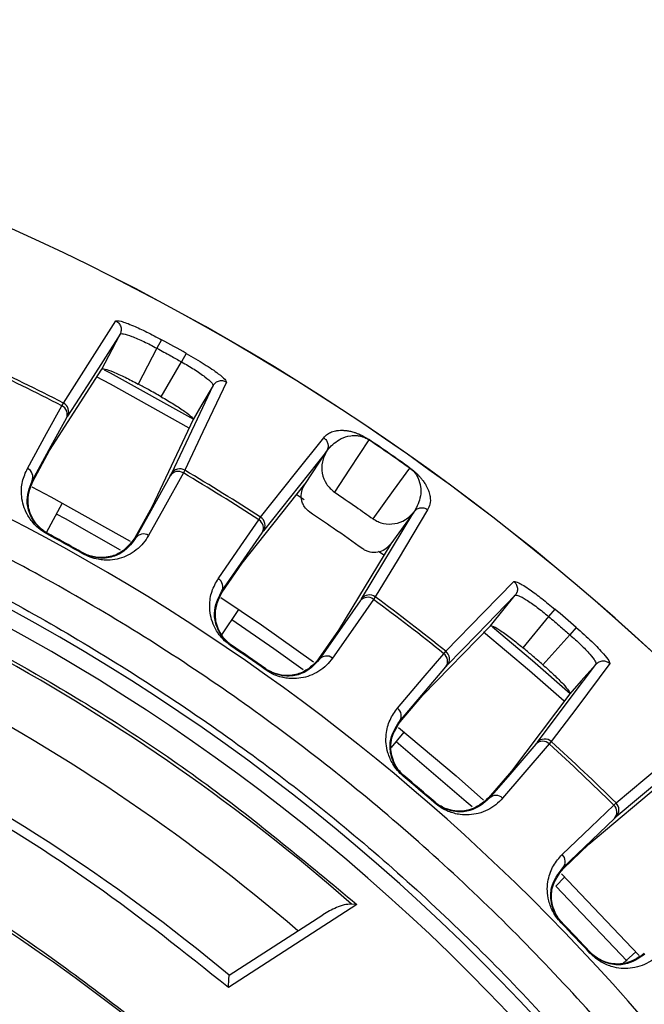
# Model space of a CAD drawing. Header units: millimetres. Extents: x -210 to 108, y 0 to 276.
# Tile 18 of 19: x 21 to 53, y 226 to 276. Entities that reach past the tile are written whole.
import ezdxf

# ---------------------------------------------------------------- set-up
doc = ezdxf.new("R2010")
doc.units = ezdxf.units.MM

msp = doc.modelspace()

# ---------------------------------------------------------------- linework, layer by layer
at = {"color": 7, "linetype": 'Continuous', "lineweight": 25}
for p, q in [((26.208, 259.789), (26.289, 259.816)), ((28.327, 259.507), (28.089, 259.07)), ((28.089, 259.07), (27.132, 257.245)), ((29.586, 258.81), (29.343, 258.376)), ((28.305, 256.596), (29.343, 258.376)), ((22.612, 253.845), (25.275, 258.01)), ((23.236, 256.136), (23.312, 256.274)), ((29.94, 255.43), (27.828, 250.96)), ((38.916, 254.407), (38.908, 254.395)), ((21.749, 252.276), (22.612, 253.845)), ((36.742, 253.806), (33.527, 249.75)), ((35.629, 252.121), (36.742, 253.806)), ((36.742, 253.806), (36.748, 253.815)), ((29.513, 252.845), (29.437, 252.706)), ((21.711, 252.296), (21.749, 252.276)), ((32.438, 248.097), (35.635, 252.129)), ((35.61, 251.333), (35.199, 251.605)), ((22.443, 249.662), (23.259, 251.174)), ((27.828, 250.96), (26.957, 249.395)), ((33.29, 250.313), (33.38, 250.443)), ((38.531, 246.278), (41.204, 250.71)), ((41.204, 250.71), (40.022, 249.085)), ((41.211, 250.719), (41.204, 250.71)), ((22.468, 249.596), (22.488, 249.633)), ((40.022, 249.085), (37.364, 244.679)), ((24.305, 248.58), (24.326, 248.616)), ((39.672, 248.503), (39.398, 248.702)), ((31.421, 246.623), (32.438, 248.097)), ((31.385, 246.648), (31.421, 246.623)), ((39.232, 246.383), (39.142, 246.254)), ((46.379, 246.463), (46.465, 246.472)), ((31.397, 244.451), (32.264, 245.744)), ((48.398, 245.759), (48.077, 245.38)), ((48.077, 245.38), (46.773, 243.784)), ((41.66, 241.364), (45.108, 244.907)), ((49.491, 244.824), (49.166, 244.448)), ((37.364, 244.679), (36.34, 243.211)), ((47.791, 242.913), (49.166, 244.448)), ((31.865, 243.884), (31.889, 243.919)), ((42.733, 243.482), (42.835, 243.602)), ((33.618, 242.668), (33.643, 242.702)), ((40.499, 240), (41.66, 241.364)), ((49.157, 241.441), (46.189, 237.488)), ((40.466, 240.028), (40.499, 240)), ((40.06, 238.687), (40.711, 239.483)), ((48.219, 238.995), (48.117, 238.875)), ((55.494, 238.481), (51.527, 235.155)), ((40.664, 237.23), (40.691, 237.263)), ((46.189, 237.488), (45.021, 236.131)), ((50.128, 233.756), (54.071, 237.061)), ((42.259, 235.865), (42.287, 235.897)), ((51.409, 235.755), (51.524, 235.864)), ((48.836, 232.517), (50.128, 233.756)), ((48.805, 232.548), (48.836, 232.517)), ((48.898, 232.076), (48.442, 231.62)), ((52.093, 227.789), (48.442, 231.62)), ((38.292, 230.683), (31.735, 226.447)), ((38.292, 230.683), (38.023, 230.703)), ((31.774, 227.067), (36.558, 230.157)), ((48.719, 229.744), (48.749, 229.773)), ((50.192, 228.2), (50.222, 228.228)), ((52.527, 228.27), (51.865, 227.668))]:
    msp.add_line(p, q, dxfattribs=at)
at = {"color": 7, "linetype": 'Continuous', "lineweight": 25, "flags": 128}
for points in [[(23.312, 256.274), (24.8, 258.598), (25.994, 260.463)], [(26.208, 259.789), (24.707, 257.443), (23.528, 255.6)], [(25.275, 258.01), (25.797, 259.006), (26.208, 259.789)], [(25.394, 257.975), (25.705, 257.811), (29.952, 255.451)], [(29.738, 254.997), (25.724, 257.235), (25.004, 257.615)], [(31.636, 257.342), (30.436, 254.8), (29.513, 252.845)], [(28.827, 252.669), (30.017, 255.187), (30.952, 257.166)], [(30.952, 257.166), (30.385, 256.193), (29.94, 255.43)], [(30.931, 257.249), (30.952, 257.166), (30.952, 257.166), (30.952, 257.166)], [(21.477, 252.936), (22.455, 254.715), (23.236, 256.136)], [(21.711, 252.296), (22.696, 254.089), (23.469, 255.497)], [(33.38, 250.443), (35.166, 252.694), (36.601, 254.501)], [(38.908, 254.395), (37.923, 252.904), (37.148, 251.732)], [(39.12, 250.364), (40.171, 251.81), (40.998, 252.945)], [(28.771, 252.565), (27.777, 250.778), (26.995, 249.374)], [(29.437, 252.706), (28.436, 250.907), (27.661, 249.516)], [(21.702, 251.999), (22.678, 251.485), (26.716, 249.227)], [(41.905, 250.821), (40.394, 248.312), (39.232, 246.383)], [(26.236, 248.761), (23.412, 250.358), (22.953, 250.607)], [(31.217, 247.308), (32.37, 248.979), (33.29, 250.313)], [(22.534, 249.608), (22.508, 249.622), (22.488, 249.633)], [(26.957, 249.395), (26.978, 249.383), (26.995, 249.374)], [(31.385, 246.648), (32.546, 248.331), (33.458, 249.653)], [(40.022, 249.085), (40.019, 249.081), (40.016, 249.078)], [(24.326, 248.616), (24.3, 248.631), (24.28, 248.642)], [(42.835, 243.602), (44.76, 245.579), (46.305, 247.166)], [(31.358, 246.345), (33.425, 244.956), (36.088, 243.064)], [(39.142, 246.254), (37.963, 244.565), (37.053, 243.259)], [(46.379, 246.463), (44.437, 244.467), (42.911, 242.898)], [(45.108, 244.907), (45.82, 245.778), (46.379, 246.463)], [(38.465, 246.18), (37.295, 244.503), (36.375, 243.186)], [(35.552, 242.657), (34.059, 243.728), (31.905, 245.209)], [(45.215, 244.85), (47.263, 243.134), (49.177, 241.456)], [(48.874, 241.056), (47.11, 242.606), (44.763, 244.574)], [(40.366, 240.702), (41.682, 242.248), (42.733, 243.482)], [(36.34, 243.211), (36.36, 243.197), (36.375, 243.186)], [(40.466, 240.028), (41.792, 241.585), (42.833, 242.809)], [(47.512, 238.96), (49.184, 241.188), (50.498, 242.938)], [(51.204, 242.973), (49.517, 240.724), (48.219, 238.995)], [(50.498, 242.938), (49.747, 242.099), (49.157, 241.441)], [(50.494, 243.023), (50.498, 242.938), (50.498, 242.938), (50.498, 242.938)], [(40.417, 239.722), (43.36, 237.247), (44.763, 236.003)], [(44.18, 235.66), (43.881, 235.928), (40.303, 238.984)], [(47.436, 238.87), (46.102, 237.32), (45.054, 236.102)], [(48.117, 238.875), (46.773, 237.314), (45.735, 236.107)], [(51.524, 235.864), (53.726, 237.709), (55.495, 239.19)], [(45.021, 236.131), (45.039, 236.114), (45.054, 236.102)], [(48.773, 233.228), (50.239, 234.633), (51.409, 235.755)], [(48.805, 232.548), (50.281, 233.963), (51.441, 235.075)], [(48.732, 232.242), (52.354, 228.46), (52.705, 228.074)], [(48.786, 229.736), (48.766, 229.757), (48.749, 229.773)], [(50.222, 228.228), (50.202, 228.25), (50.186, 228.267)]]:
    msp.add_lwpolyline(points, dxfattribs=at)
at = {"color": 7, "linetype": 'Continuous', "lineweight": 25}
for centre, radius, start, end in [((-29.233, 153.945), 121.894, 7.06858, 172.93142), ((-29.233, 153.945), 121.889, 7.06888, 172.93112), ((-29.233, 153.945), 108.524, 7.94474, 172.05526), ((-29.233, 153.945), 120.235, 60.71191, 61.39777), ((-29.233, 153.945), 114.874, 62.82238, 65.08501), ((-29.233, 153.945), 115.031, 62.81993, 65.08747), ((23.031, 255.699), 0.483, 335.228, 64.9172), ((23.085, 255.83), 0.499, 332.5586, 62.9), ((-29.233, 153.945), 121.381, 54.6481, 55.84867), ((-29.233, 153.945), 121.395, 54.6481, 55.84867), ((21.273, 252.499), 0.483, 335.2308, 64.9629), ((29.175, 252.301), 0.483, 57.1924, 146.8817), ((29.258, 252.416), 0.499, 59.2096, 149.5511), ((-29.233, 153.945), 115.031, 57.02221, 59.28975), ((-29.233, 153.945), 114.874, 57.02467, 59.2873), ((-29.233, 153.945), 102.054, 48.77478, 73.91416), ((-29.233, 153.945), 104.454, 19.74972, 70.25028), ((-29.233, 153.945), 103.6, 19.74972, 70.25028), ((-29.233, 153.945), 99.229, 49.44341, 76.12821), ((33.043, 249.899), 0.483, 329.422, 59.1183), ((33.109, 250.024), 0.499, 326.7521, 57.1022), ((-29.233, 153.945), 108.729, 60.5017, 61.60797), ((27.399, 249.11), 0.483, 57.1468, 146.8788), ((30.97, 246.893), 0.483, 329.4249, 59.1642), ((-29.233, 153.945), 95.229, 50.16133, 77.7489), ((38.84, 245.877), 0.483, 51.3785, 141.0748), ((38.934, 245.983), 0.499, 53.3945, 143.7446), ((-29.233, 153.945), 114.874, 51.20948, 53.4721), ((-29.233, 153.945), 115.031, 51.20703, 53.47457), ((-29.233, 153.945), 120.235, 49.099, 49.78487), ((-29.233, 153.945), 108.729, 54.68622, 55.81055), ((-29.233, 153.945), 108.771, 54.68622, 55.81055), ((36.751, 242.882), 0.483, 51.3326, 141.0719), ((42.444, 243.095), 0.483, 323.6151, 53.3043), ((42.523, 243.213), 0.499, 320.9457, 51.2871), ((-29.233, 153.945), 90.292, 50.91453, 78.49033), ((40.078, 240.315), 0.483, 323.6179, 53.35), ((47.779, 238.53), 0.483, 45.5795, 135.2688), ((47.882, 238.626), 0.499, 47.5967, 137.9382), ((-29.233, 153.945), 114.874, 45.41177, 47.67439), ((-29.233, 153.945), 115.031, 45.40931, 47.67685), ((-29.233, 153.945), 86.015, 52.08332, 78.5), ((-29.233, 153.945), 108.729, 48.8888, 49.99507), ((-29.233, 153.945), 108.771, 48.8888, 49.99507), ((45.397, 235.762), 0.483, 45.5339, 135.2659), ((51.083, 235.399), 0.483, 317.8091, 47.5054), ((51.174, 235.507), 0.499, 315.1392, 45.4893), ((48.448, 232.872), 0.483, 317.812, 47.5513), ((-29.233, 153.945), 108.729, 43.07332, 44.19765)]:
    msp.add_arc(centre, radius, start, end, dxfattribs=at)
for points, knots in [([(76.284, 168.945), (76.1, 170.419), (75.495, 175.274), (73.443, 183.426), (70.114, 193.351), (65.673, 203.081), (60.204, 212.462), (53.732, 221.327), (46.344, 229.522), (38.149, 236.91), (29.284, 243.381), (19.904, 248.853), (10.172, 253.281), (0.253, 256.659), (-9.693, 258.983), (-19.526, 260.384), (-26.033, 260.554), (-29.233, 260.637)], [0, 0, 0, 0, 0.029223, 0.096217, 0.164912, 0.235031, 0.306257, 0.378241, 0.450609, 0.522978, 0.594962, 0.666187, 0.736306, 0.805001, 0.871996, 0.937057, 1, 1, 1, 1]), ([(25.994, 260.463), (26.053, 260.474), (26.172, 260.495), (26.807, 260.257), (27.56, 259.913), (28.071, 259.642), (28.327, 259.507)], [0, 0, 0, 0, 0.280377, 0.559712, 0.779882, 1, 1, 1, 1]), ([(25.994, 260.463), (26.046, 260.428), (26.128, 260.374), (26.203, 260.265), (26.244, 260.171), (26.265, 260.07), (26.266, 259.938), (26.231, 259.848), (26.208, 259.789)], [0, 0, 0, 0, 0.239379, 0.368293, 0.499962, 0.631636, 0.760566, 1, 1, 1, 1]), ([(26.289, 259.816), (26.32, 259.813), (26.43, 259.805), (26.71, 259.719), (27.094, 259.563), (27.519, 259.371), (27.863, 259.189), (28.089, 259.07)], [0, 0, 0, 0, 0.110502, 0.40664, 0.562298, 0.713231, 1, 1, 1, 1]), ([(28.089, 259.07), (28.323, 258.942), (28.742, 258.712), (29.159, 258.479), (29.343, 258.376)], [0, 0, 0, 0, 0.56, 1, 1, 1, 1]), ([(29.586, 258.81), (29.905, 258.625), (30.542, 258.255), (31.221, 257.783), (31.604, 257.462), (31.625, 257.382), (31.636, 257.342)], [0, 0, 0, 0, 0.27982, 0.559169, 0.779392, 1, 1, 1, 1]), ([(29.343, 258.376), (29.563, 258.249), (29.9, 258.054), (30.289, 257.796), (30.625, 257.554), (30.846, 257.362), (30.913, 257.273), (30.931, 257.249)], [0, 0, 0, 0, 0.286768, 0.437694, 0.593337, 0.889454, 1, 1, 1, 1]), ([(25.275, 258.01), (25.314, 258.019), (25.391, 258.038), (25.763, 257.906), (26.141, 257.743), (26.563, 257.546), (26.907, 257.364), (27.132, 257.245)], [0, 0, 0, 0, 0.250253, 0.499605, 0.630271, 0.757378, 1, 1, 1, 1]), ([(31.636, 257.342), (31.579, 257.369), (31.49, 257.409), (31.358, 257.414), (31.256, 257.399), (31.16, 257.363), (31.047, 257.295), (30.989, 257.216), (30.952, 257.166)], [0, 0, 0, 0, 0.239412, 0.368332, 0.5, 0.631669, 0.760589, 1, 1, 1, 1]), ([(28.305, 256.596), (28.086, 256.718), (27.697, 256.936), (27.305, 257.15), (27.132, 257.245)], [0, 0, 0, 0, 0.56, 1, 1, 1, 1]), ([(28.305, 256.596), (28.526, 256.468), (28.863, 256.274), (29.255, 256.021), (29.594, 255.787), (29.903, 255.543), (29.927, 255.467), (29.94, 255.43)], [0, 0, 0, 0, 0.2428375, 0.3700598, 0.5008463, 0.750309, 1, 1, 1, 1]), ([(23.469, 255.497), (23.485, 255.524), (23.512, 255.574), (23.523, 255.592), (23.528, 255.6)], [0, 0, 0, 0, 0.55966, 1, 1, 1, 1]), ([(36.601, 254.501), (36.646, 254.555), (36.738, 254.662), (36.935, 254.781), (37.148, 254.851), (37.355, 254.882), (37.532, 254.888), (37.715, 254.876), (37.907, 254.847), (38.091, 254.801), (38.265, 254.743), (38.432, 254.677), (38.599, 254.599), (38.787, 254.492), (38.875, 254.434), (38.916, 254.407)], [0, 0, 0, 0, 0.167566, 0.336422, 0.499725, 0.590815, 0.673973, 0.749281, 0.811617, 0.874194, 0.908303, 0.936935, 0.974643, 0.98828, 1, 1, 1, 1]), ([(36.601, 254.501), (36.65, 254.46), (36.75, 254.377), (36.824, 254.2), (36.83, 254.042), (36.802, 253.914), (36.767, 253.849), (36.749, 253.815)], [0, 0, 0, 0, 0.24405, 0.499443, 0.71532, 0.849175, 1, 1, 1, 1]), ([(36.842, 253.94), (37.032, 254.131), (37.315, 254.417), (37.862, 254.604), (38.235, 254.626), (38.489, 254.585), (38.661, 254.528), (38.775, 254.475), (38.85, 254.433), (38.889, 254.407), (38.908, 254.395)], [0, 0, 0, 0, 0.506374, 0.758088, 0.883, 0.944303, 0.973771, 0.987488, 0.993875, 1, 1, 1, 1]), ([(36.748, 253.815), (36.662, 253.638), (36.489, 253.285), (36.493, 252.682), (36.674, 252.221), (36.915, 251.911), (37.071, 251.792), (37.148, 251.732)], [0, 0, 0, 0, 0.250365, 0.49979, 0.749195, 0.874833, 1, 1, 1, 1]), ([(36.749, 253.815), (36.75, 253.816), (36.751, 253.819), (36.753, 253.821), (36.754, 253.823)], [0, 0, 0, 0, 0.499999, 1, 1, 1, 1]), ([(36.754, 253.823), (36.76, 253.83), (36.776, 253.849), (36.816, 253.904), (36.842, 253.94)], [0, 0, 0, 0, 0.354009, 1, 1, 1, 1]), ([(22.468, 249.596), (22.348, 249.669), (22.091, 249.825), (21.817, 250.091), (21.606, 250.354), (21.412, 250.674), (21.254, 251.066), (21.148, 251.634), (21.185, 252.285), (21.38, 252.719), (21.477, 252.936)], [0, 0, 0, 0, 0.058953, 0.125513, 0.184149, 0.250987, 0.367434, 0.501751, 0.750786, 1, 1, 1, 1]), ([(41.006, 252.957), (41.005, 252.955), (41.003, 252.953), (40.999, 252.947), (40.998, 252.945)], [0, 0, 0, 0, 0.559968, 1, 1, 1, 1]), ([(40.998, 252.945), (41.016, 252.931), (41.054, 252.904), (41.12, 252.848), (41.317, 252.654), (41.555, 252.175), (41.6, 251.526), (41.406, 251.097), (41.295, 250.85)], [0, 0, 0, 0, 0.006129, 0.01252, 0.026246, 0.116739, 0.493304, 1, 1, 1, 1]), ([(41.006, 252.957), (41.046, 252.928), (41.131, 252.865), (41.243, 252.772), (41.346, 252.678), (41.449, 252.576), (41.549, 252.465), (41.664, 252.321), (41.772, 252.165), (41.885, 251.962), (41.98, 251.734), (42.053, 251.426), (42.049, 251.102), (41.953, 250.915), (41.905, 250.821)], [0, 0, 0, 0, 0.011715, 0.02535, 0.042264, 0.063186, 0.091791, 0.125922, 0.188493, 0.250824, 0.366653, 0.500345, 0.750124, 1, 1, 1, 1]), ([(6.183, 252.587), (9.327, 251.358), (15.668, 248.879), (24.724, 243.981), (33.383, 238.212), (41.472, 231.547), (48.828, 224.138), (55.362, 216.106), (60.988, 207.581), (65.773, 198.677), (68.204, 192.45), (69.409, 189.361)], [0, 0, 0, 0, 0.109606, 0.221, 0.3337, 0.44719, 0.560921, 0.672343, 0.78298, 0.89235, 1, 1, 1, 1]), ([(22.488, 249.633), (22.436, 249.663), (22.33, 249.724), (22.142, 249.863), (21.878, 250.117), (21.574, 250.592), (21.37, 251.41), (21.574, 251.941), (21.711, 252.296)], [0, 0, 0, 0, 0.0271316, 0.0545648, 0.1117283, 0.2328586, 0.4861498, 1, 1, 1, 1]), ([(22.534, 249.608), (22.486, 249.635), (22.388, 249.691), (22.201, 249.826), (21.936, 250.078), (21.623, 250.556), (21.412, 251.38), (21.614, 251.918), (21.749, 252.276)], [0, 0, 0, 0, 0.029288, 0.059353, 0.126025, 0.251323, 0.501935, 1, 1, 1, 1]), ([(28.771, 252.565), (28.786, 252.592), (28.814, 252.642), (28.823, 252.66), (28.827, 252.669)], [0, 0, 0, 0, 0.559638, 1, 1, 1, 1]), ([(-0.586, 252.066), (2.059, 251.226), (7.359, 249.541), (15.029, 246.203), (22.859, 242.043), (30.735, 236.969), (35.778, 232.775), (38.292, 230.683)], [0, 0, 0, 0, 0.18609, 0.372972, 0.560226, 0.780692, 1, 1, 1, 1]), ([(35.886, 250.711), (35.789, 250.793), (35.639, 250.921), (35.517, 251.16), (35.445, 251.42), (35.446, 251.766), (35.568, 252.003), (35.629, 252.121)], [0, 0, 0, 0, 0.238252, 0.369358, 0.500716, 0.750235, 1, 1, 1, 1]), ([(37.148, 251.732), (37.518, 251.479), (38.179, 251.028), (38.832, 250.567), (39.12, 250.364)], [0, 0, 0, 0, 0.559999, 1, 1, 1, 1]), ([(41.905, 250.821), (41.85, 250.853), (41.766, 250.901), (41.636, 250.92), (41.553, 250.916), (41.477, 250.9), (41.399, 250.874), (41.299, 250.817), (41.242, 250.754), (41.211, 250.719)], [0, 0, 0, 0, 0.242415, 0.371253, 0.501733, 0.564129, 0.671423, 0.819818, 1, 1, 1, 1]), ([(41.295, 250.85), (41.271, 250.814), (41.233, 250.757), (41.221, 250.735), (41.216, 250.727)], [0, 0, 0, 0, 0.64599, 1, 1, 1, 1]), ([(38.605, 248.825), (38.101, 249.182), (37.201, 249.82), (36.288, 250.439), (35.886, 250.711)], [0, 0, 0, 0, 0.559999, 1, 1, 1, 1]), ([(39.12, 250.364), (39.202, 250.313), (39.368, 250.209), (39.741, 250.092), (40.234, 250.082), (40.798, 250.287), (41.069, 250.569), (41.204, 250.71)], [0, 0, 0, 0, 0.125465, 0.251186, 0.500358, 0.750057, 1, 1, 1, 1]), ([(41.216, 250.727), (41.215, 250.726), (41.213, 250.723), (41.211, 250.72), (41.21, 250.719)], [0, 0, 0, 0, 0.500001, 1, 1, 1, 1]), ([(24.326, 248.616), (23.984, 248.808), (23.374, 249.151), (22.759, 249.486), (22.488, 249.633)], [0, 0, 0, 0, 0.56, 1, 1, 1, 1]), ([(26.957, 249.395), (26.726, 249.091), (26.379, 248.634), (25.57, 248.375), (24.999, 248.385), (24.643, 248.476), (24.429, 248.563), (24.329, 248.616), (24.28, 248.642)], [0, 0, 0, 0, 0.4973023, 0.747797, 0.8735259, 0.9404642, 0.9706272, 1, 1, 1, 1]), ([(27.661, 249.516), (27.576, 249.381), (27.406, 249.111), (27.052, 248.772), (26.643, 248.509), (26.199, 248.334), (25.783, 248.259), (25.409, 248.252), (25.073, 248.291), (24.701, 248.382), (24.432, 248.516), (24.305, 248.58)], [0, 0, 0, 0, 0.167121, 0.335364, 0.497583, 0.631728, 0.748173, 0.815203, 0.874056, 0.940854, 1, 1, 1, 1]), ([(26.995, 249.374), (26.767, 249.069), (26.426, 248.615), (25.626, 248.352), (25.063, 248.356), (24.705, 248.445), (24.487, 248.531), (24.379, 248.588), (24.326, 248.616)], [0, 0, 0, 0, 0.513067, 0.766261, 0.887846, 0.945306, 0.972941, 1, 1, 1, 1]), ([(33.458, 249.653), (33.476, 249.679), (33.508, 249.726), (33.521, 249.742), (33.527, 249.75)], [0, 0, 0, 0, 0.560143, 1, 1, 1, 1]), ([(40.016, 249.078), (39.926, 248.979), (39.747, 248.782), (39.364, 248.636), (39.028, 248.639), (38.774, 248.718), (38.661, 248.789), (38.605, 248.825)], [0, 0, 0, 0, 0.25034, 0.499759, 0.749142, 0.874835, 1, 1, 1, 1]), ([(31.865, 243.884), (31.753, 243.969), (31.513, 244.151), (31.267, 244.443), (31.083, 244.727), (30.923, 245.065), (30.806, 245.47), (30.758, 246.045), (30.861, 246.689), (31.098, 247.101), (31.217, 247.308)], [0, 0, 0, 0, 0.059047, 0.125735, 0.184462, 0.251412, 0.367628, 0.501624, 0.750271, 1, 1, 1, 1]), ([(46.305, 247.166), (46.366, 247.164), (46.487, 247.161), (47.06, 246.8), (47.729, 246.311), (48.175, 245.943), (48.398, 245.759)], [0, 0, 0, 0, 0.280377, 0.559712, 0.779882, 1, 1, 1, 1]), ([(46.305, 247.166), (46.35, 247.121), (46.419, 247.052), (46.47, 246.93), (46.492, 246.829), (46.491, 246.726), (46.467, 246.597), (46.414, 246.516), (46.379, 246.463)], [0, 0, 0, 0, 0.239379, 0.368293, 0.499962, 0.631636, 0.760566, 1, 1, 1, 1]), ([(31.735, 226.447), (29.496, 228.232), (25.004, 231.812), (17.673, 236.39), (9.51, 240.552), (0.511, 244.126), (-6.066, 245.752), (-9.343, 246.563)], [0, 0, 0, 0, 0.185951, 0.372884, 0.560282, 0.78086, 1, 1, 1, 1]), ([(31.889, 243.919), (31.84, 243.954), (31.741, 244.025), (31.568, 244.183), (31.33, 244.464), (31.076, 244.966), (30.956, 245.8), (31.213, 246.308), (31.385, 246.648)], [0, 0, 0, 0, 0.027028, 0.054631, 0.112021, 0.233459, 0.486379, 1, 1, 1, 1]), ([(31.932, 243.889), (31.887, 243.922), (31.796, 243.987), (31.623, 244.14), (31.384, 244.418), (31.122, 244.925), (30.995, 245.766), (31.251, 246.281), (31.421, 246.623)], [0, 0, 0, 0, 0.029287, 0.059353, 0.126025, 0.251323, 0.501935, 1, 1, 1, 1]), ([(38.465, 246.18), (38.483, 246.206), (38.515, 246.252), (38.526, 246.27), (38.531, 246.278)], [0, 0, 0, 0, 0.559639, 1, 1, 1, 1]), ([(46.465, 246.472), (46.493, 246.464), (46.6, 246.433), (46.857, 246.292), (47.202, 246.062), (47.58, 245.788), (47.88, 245.541), (48.077, 245.38)], [0, 0, 0, 0, 0.1105019, 0.4066398, 0.5622978, 0.7132307, 1, 1, 1, 1]), ([(48.077, 245.38), (48.281, 245.206), (48.645, 244.897), (49.007, 244.585), (49.166, 244.448)], [0, 0, 0, 0, 0.56, 1, 1, 1, 1]), ([(45.108, 244.907), (45.147, 244.908), (45.227, 244.911), (45.564, 244.708), (45.902, 244.472), (46.275, 244.193), (46.576, 243.946), (46.773, 243.784)], [0, 0, 0, 0, 0.250253, 0.499605, 0.630271, 0.757378, 1, 1, 1, 1]), ([(49.491, 244.824), (49.766, 244.578), (50.315, 244.087), (50.886, 243.488), (51.196, 243.097), (51.201, 243.014), (51.204, 242.973)], [0, 0, 0, 0, 0.27982, 0.559169, 0.779392, 1, 1, 1, 1]), ([(49.166, 244.448), (49.356, 244.278), (49.646, 244.02), (49.975, 243.688), (50.256, 243.383), (50.434, 243.151), (50.481, 243.051), (50.494, 243.023)], [0, 0, 0, 0, 0.286768, 0.437694, 0.593337, 0.889453, 1, 1, 1, 1]), ([(47.791, 242.913), (47.601, 243.076), (47.263, 243.368), (46.923, 243.657), (46.773, 243.784)], [0, 0, 0, 0, 0.56, 1, 1, 1, 1]), ([(37.053, 243.259), (36.954, 243.134), (36.757, 242.882), (36.37, 242.58), (35.936, 242.36), (35.476, 242.232), (35.056, 242.199), (34.684, 242.23), (34.353, 242.303), (33.992, 242.431), (33.738, 242.592), (33.618, 242.668)], [0, 0, 0, 0, 0.167221, 0.335728, 0.498319, 0.632114, 0.748277, 0.815271, 0.874092, 0.940871, 1, 1, 1, 1]), ([(36.34, 243.211), (36.079, 242.932), (35.688, 242.512), (34.856, 242.336), (34.289, 242.404), (33.945, 242.53), (33.74, 242.638), (33.646, 242.701), (33.6, 242.732)], [0, 0, 0, 0, 0.497301, 0.747796, 0.873525, 0.940465, 0.970628, 1, 1, 1, 1]), ([(36.375, 243.186), (36.117, 242.905), (35.732, 242.487), (34.909, 242.308), (34.349, 242.369), (34.002, 242.494), (33.794, 242.601), (33.693, 242.669), (33.643, 242.702)], [0, 0, 0, 0, 0.5138244, 0.7663822, 0.8879015, 0.9454668, 0.9730359, 1, 1, 1, 1]), ([(42.833, 242.809), (42.853, 242.833), (42.89, 242.876), (42.904, 242.891), (42.911, 242.898)], [0, 0, 0, 0, 0.55966, 1, 1, 1, 1]), ([(47.791, 242.913), (47.981, 242.743), (48.272, 242.484), (48.605, 242.158), (48.89, 241.861), (49.144, 241.559), (49.153, 241.48), (49.157, 241.441)], [0, 0, 0, 0, 0.2428375, 0.3700598, 0.5008463, 0.750309, 1, 1, 1, 1]), ([(51.204, 242.973), (51.153, 243.01), (51.074, 243.068), (50.946, 243.1), (50.843, 243.105), (50.741, 243.089), (50.617, 243.045), (50.545, 242.98), (50.498, 242.938)], [0, 0, 0, 0, 0.2394117, 0.3683318, 0.5000003, 0.6316688, 0.7605887, 1, 1, 1, 1]), ([(-11.175, 242.579), (-8.532, 241.968), (-3.233, 240.744), (4.482, 238.008), (12.381, 234.416), (20.341, 229.863), (25.433, 225.96), (27.971, 224.015)], [0, 0, 0, 0, 0.185963, 0.372892, 0.560277, 0.780846, 1, 1, 1, 1]), ([(40.664, 237.23), (40.561, 237.326), (40.341, 237.531), (40.126, 237.846), (39.972, 238.147), (39.847, 238.499), (39.771, 238.915), (39.781, 239.493), (39.949, 240.123), (40.227, 240.509), (40.366, 240.702)], [0, 0, 0, 0, 0.058953, 0.125513, 0.184149, 0.250987, 0.367434, 0.501751, 0.750786, 1, 1, 1, 1]), ([(40.691, 237.263), (40.646, 237.303), (40.555, 237.384), (40.399, 237.557), (40.191, 237.86), (39.989, 238.386), (39.954, 239.228), (40.261, 239.707), (40.466, 240.028)], [0, 0, 0, 0, 0.027132, 0.054565, 0.111728, 0.232859, 0.48615, 1, 1, 1, 1]), ([(40.731, 237.229), (40.69, 237.265), (40.605, 237.34), (40.449, 237.51), (40.24, 237.81), (40.03, 238.341), (39.988, 239.191), (40.295, 239.677), (40.499, 240)], [0, 0, 0, 0, 0.029288, 0.059353, 0.126025, 0.251323, 0.501935, 1, 1, 1, 1]), ([(47.436, 238.87), (47.456, 238.894), (47.493, 238.937), (47.506, 238.953), (47.512, 238.96)], [0, 0, 0, 0, 0.559638, 1, 1, 1, 1]), ([(45.021, 236.131), (44.734, 235.879), (44.302, 235.501), (43.457, 235.41), (42.899, 235.535), (42.57, 235.696), (42.377, 235.824), (42.29, 235.896), (42.247, 235.932)], [0, 0, 0, 0, 0.497302, 0.747797, 0.873526, 0.940464, 0.970627, 1, 1, 1, 1]), ([(45.735, 236.107), (45.625, 235.992), (45.403, 235.761), (44.988, 235.501), (44.535, 235.325), (44.064, 235.244), (43.642, 235.253), (43.275, 235.322), (42.953, 235.428), (42.607, 235.592), (42.37, 235.778), (42.259, 235.865)], [0, 0, 0, 0, 0.167121, 0.335363, 0.497583, 0.631728, 0.748173, 0.815204, 0.874056, 0.940855, 1, 1, 1, 1]), ([(45.054, 236.102), (44.769, 235.85), (44.344, 235.473), (43.507, 235.377), (42.956, 235.494), (42.624, 235.653), (42.427, 235.781), (42.333, 235.859), (42.287, 235.897)], [0, 0, 0, 0, 0.513067, 0.766261, 0.887846, 0.945306, 0.972941, 1, 1, 1, 1]), ([(51.441, 235.075), (51.464, 235.096), (51.505, 235.135), (51.52, 235.149), (51.527, 235.155)], [0, 0, 0, 0, 0.5601427, 1, 1, 1, 1]), ([(48.719, 229.744), (48.626, 229.85), (48.428, 230.076), (48.246, 230.412), (48.123, 230.727), (48.034, 231.09), (48.001, 231.511), (48.07, 232.083), (48.3, 232.694), (48.615, 233.05), (48.773, 233.228)], [0, 0, 0, 0, 0.059047, 0.125735, 0.184462, 0.251412, 0.367628, 0.501624, 0.750271, 1, 1, 1, 1]), ([(48.749, 229.773), (48.709, 229.818), (48.626, 229.907), (48.488, 230.097), (48.312, 230.419), (48.164, 230.963), (48.215, 231.804), (48.568, 232.249), (48.805, 232.548)], [0, 0, 0, 0, 0.0270283, 0.0546311, 0.1120215, 0.2334594, 0.4863789, 1, 1, 1, 1]), ([(48.786, 229.736), (48.748, 229.776), (48.672, 229.859), (48.534, 230.044), (48.356, 230.364), (48.201, 230.914), (48.245, 231.763), (48.6, 232.216), (48.836, 232.517)], [0, 0, 0, 0, 0.0292874, 0.0593527, 0.1260252, 0.2513228, 0.5019355, 1, 1, 1, 1]), ([(38.023, 230.703), (37.895, 230.693), (37.627, 230.673), (37.129, 230.487), (36.784, 230.288), (36.558, 230.157)], [0, 0, 0, 0, 0.23894, 0.500702, 1, 1, 1, 1]), ([(50.222, 228.228), (49.949, 228.519), (49.462, 229.037), (48.967, 229.548), (48.749, 229.773)], [0, 0, 0, 0, 0.56, 1, 1, 1, 1]), ([(52.967, 228.184), (52.655, 227.963), (52.187, 227.631), (51.337, 227.626), (50.795, 227.806), (50.483, 228), (50.305, 228.147), (50.225, 228.227), (50.186, 228.267)], [0, 0, 0, 0, 0.497301, 0.747796, 0.873525, 0.940465, 0.970628, 1, 1, 1, 1]), ([(53.675, 228.088), (53.553, 227.985), (53.309, 227.778), (52.869, 227.56), (52.4, 227.432), (51.923, 227.399), (51.505, 227.451), (51.147, 227.557), (50.838, 227.695), (50.51, 227.892), (50.293, 228.102), (50.192, 228.2)], [0, 0, 0, 0, 0.1672206, 0.3357284, 0.4983192, 0.6321139, 0.7482769, 0.8152709, 0.874092, 0.9408708, 1, 1, 1, 1]), ([(52.996, 228.152), (52.687, 227.93), (52.225, 227.598), (51.383, 227.588), (50.847, 227.76), (50.533, 227.952), (50.35, 228.099), (50.265, 228.186), (50.222, 228.228)], [0, 0, 0, 0, 0.513824, 0.766382, 0.887902, 0.945467, 0.973036, 1, 1, 1, 1]), ([(31.735, 226.447), (31.74, 226.533), (31.748, 226.681), (31.761, 226.849), (31.766, 226.953), (31.77, 227.018), (31.773, 227.059), (31.773, 227.064), (31.774, 227.067)], [0, 0, 0, 0, 0.29396, 0.499372, 0.637927, 0.766301, 0.88627, 1, 1, 1, 1])]:
    msp.add_open_spline(points, degree=3, knots=knots, dxfattribs=at)

doc.saveas('drawing.dxf')
